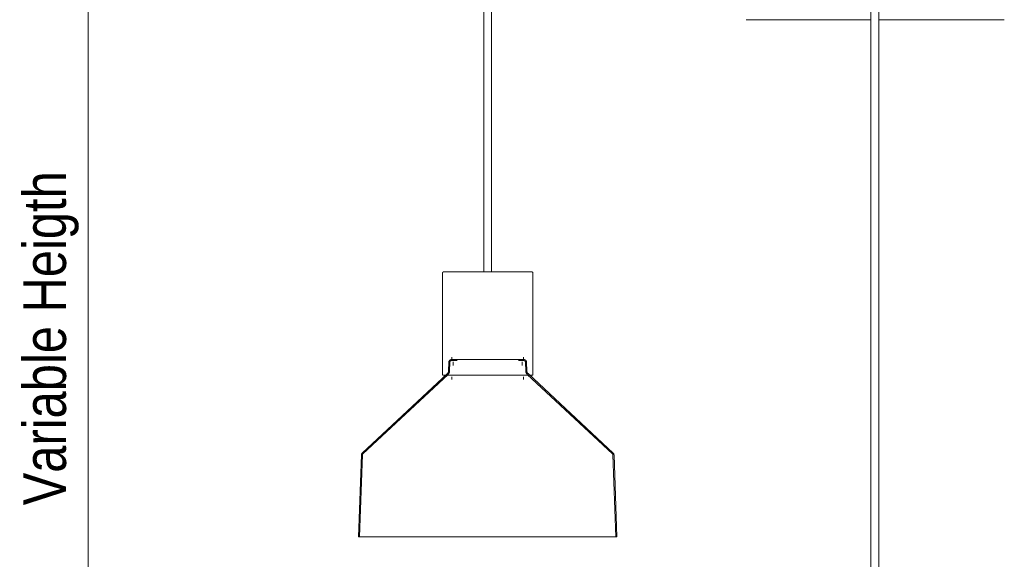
# Model space of a CAD drawing. Header units: millimetres. Extents: x 5395 to 10045, y 397 to 7363.
# Tile 2 of 9: x 5432 to 6194, y 1058 to 1475. Entities that reach past the tile are written whole.
import ezdxf

# ---------------------------------------------------------------- set-up
doc = ezdxf.new("R2010")
doc.units = ezdxf.units.MM
doc.linetypes.add('Dash', pattern=[6, 3, -3])
doc.layers.add('A-ANNO-DIMS', color=7, linetype='Dash', lineweight=9, true_color=0xd2d2d2)
doc.layers.add('A-ANNO-DIMS-15', color=7, linetype='Continuous', lineweight=9)
doc.layers.add('E-LITE-EQPM', color=7, linetype='Continuous', lineweight=20)
doc.styles.add('Arial Narrow', font='ARIALN.TTF', dxfattribs={"height": 33})
doc.dimstyles.new('FARO_-_2_2mm_Arial_Narrow_mm_Inch_Left', dxfattribs={"dimscale": 304.8, "dimtxt": 33.773222, "dimasz": 0, "dimexe": 0.147638, "dimexo": 0.0625, "dimgap": 0.024606, "dimtad": 1, "dimdec": 0, "dimzin": 0, "dimdsep": 46, "dimtxsty": 'Arial Narrow', "dimblk1": 'NONE', "dimblk2": 'NONE', "dimsah": 1, "dimcen": 0.09, "dimadec": 0, "dimazin": 0, "dimtfac": 1, "dimtdec": 4, "dimtix": 1, "dimtmove": 0, "dimatfit": 3, "dimfxl": 0.049213, "dimfxlon": 1, "dimtvp": 1, "dimtolj": 1, "dimtzin": 0, "dimarcsym": 2})

# ---------------------------------------------------------------- blocks, each defined once
blk = doc.blocks.new('68593-7L_ 68594-7L KOMBO200 - 64314-44-7L SAMBA Black_ribbon beige pendant lamp ø450-7L-609791-Alzado_PDF')
at = {"layer": 'E-LITE-EQPM', "lineweight": 9}
for p, q in [((5791.1, 1983.84), (5791.1, 1280)), ((5797.1, 1280), (5797.1, 1983.84)), ((6090.82, 1983.84), (6090.82, 880)), ((6096.82, 879.97), (6096.82, 1983.84)), ((5994.1, 1475.07), (6090.83, 1475.07)), ((6096.82, 1475.07), (6156.58, 1475.07)), ((6156.58, 1475.07), (6194.07, 1475.07)), ((5759.11, 1279.05), (5759.11, 1200)), ((5829.11, 1200), (5829.11, 1279.05)), ((5766.34, 1214.09), (5766.34, 1212.09)), ((5821.88, 1212.09), (5821.88, 1214.09)), ((5764.03, 1210.14), (5763.79, 1203.22)), ((5764.83, 1210.12), (5764.59, 1203.19)), ((5767.4, 1210.49), (5767.4, 1207.59)), ((5820.83, 1207.59), (5820.83, 1210.49)), ((5823.63, 1203.19), (5823.39, 1210.12)), ((5824.43, 1203.22), (5824.19, 1210.14)), ((5762.9, 1201.26), (5696.98, 1139.79)), ((5763.45, 1200.67), (5697.53, 1139.2)), ((5759.32, 1200), (5816, 1200)), ((5766.34, 1198.71), (5766.34, 1196.71)), ((5816, 1200), (5829, 1200)), ((5821.88, 1196.71), (5821.88, 1198.71)), ((5890.7, 1139.2), (5824.78, 1200.67)), ((5891.24, 1139.79), (5825.32, 1201.26)), ((5696.32, 1138.34), (5694.11, 1075.07)), ((5697.12, 1138.31), (5694.91, 1075.07)), ((5893.31, 1075.07), (5891.1, 1138.31)), ((5894.11, 1075.07), (5891.9, 1138.34)), ((5694.11, 1075.07), (5894.11, 1075.07))]:
    blk.add_line(p, q, dxfattribs=at)
at = {"layer": 'E-LITE-EQPM', "lineweight": 9, "flags": 128}
for points in [[(5759.11, 1279.05), (5759.11, 1279.09), (5759.11, 1279.13), (5759.12, 1279.17), (5759.12, 1279.2), (5759.13, 1279.24), (5759.14, 1279.28), (5759.15, 1279.31), (5759.16, 1279.35), (5759.17, 1279.39), (5759.18, 1279.42), (5759.2, 1279.46), (5759.22, 1279.49), (5759.23, 1279.52), (5759.25, 1279.56), (5759.27, 1279.59), (5759.3, 1279.62), (5759.32, 1279.65), (5759.34, 1279.68), (5759.37, 1279.71), (5759.4, 1279.73), (5759.42, 1279.76), (5759.45, 1279.78), (5759.48, 1279.81), (5759.51, 1279.83), (5759.54, 1279.85), (5759.58, 1279.87), (5759.61, 1279.89), (5759.64, 1279.91), (5759.68, 1279.92), (5759.71, 1279.94), (5759.75, 1279.95), (5759.79, 1279.96), (5759.82, 1279.97), (5759.86, 1279.98), (5759.9, 1279.99), (5759.93, 1279.99), (5759.97, 1280), (5760.01, 1280), (5760.05, 1280), (5760.06, 1280)], [(5815.4, 1280), (5814.32, 1280), (5813.21, 1280), (5812.07, 1280), (5810.9, 1280), (5809.7, 1280), (5808.48, 1280), (5807.23, 1280), (5805.96, 1280), (5804.68, 1280), (5803.37, 1280), (5802.06, 1280), (5800.73, 1280), (5799.39, 1280), (5798.04, 1280), (5796.68, 1280), (5795.32, 1280), (5793.96, 1280), (5792.6, 1280), (5791.24, 1280), (5789.88, 1280), (5788.54, 1280), (5787.2, 1280), (5785.87, 1280), (5784.55, 1280), (5783.25, 1280), (5781.97, 1280), (5780.71, 1280), (5779.47, 1280), (5778.25, 1280), (5777.06, 1280), (5775.89, 1280), (5774.76, 1280), (5773.65, 1280), (5772.58, 1280), (5771.54, 1280), (5770.54, 1280), (5769.58, 1280), (5768.65, 1280), (5767.77, 1280), (5766.93, 1280), (5766.13, 1280), (5765.37, 1280), (5764.67, 1280), (5764.01, 1280), (5763.39, 1280), (5762.83, 1280), (5762.32, 1280), (5761.85, 1280), (5761.44, 1280), (5761.09, 1280), (5760.78, 1280), (5760.53, 1280), (5760.33, 1280), (5760.18, 1280), (5760.09, 1280), (5760.06, 1280), (5760.06, 1280)], [(5760.06, 1280), (5760.08, 1280), (5760.17, 1280), (5760.3, 1280), (5760.49, 1280), (5760.74, 1280), (5761.03, 1280), (5761.38, 1280), (5761.79, 1280), (5762.24, 1280), (5762.75, 1280), (5763.3, 1280), (5763.91, 1280), (5764.56, 1280), (5765.26, 1280), (5766, 1280), (5766.8, 1280), (5767.63, 1280), (5768.51, 1280), (5769.43, 1280), (5770.38, 1280), (5771.38, 1280), (5772.41, 1280), (5772.81, 1280)], [(5815.4, 1280), (5815.64, 1280), (5816.68, 1280), (5817.68, 1280), (5818.64, 1280), (5819.57, 1280), (5820.45, 1280), (5821.29, 1280), (5822.09, 1280), (5822.84, 1280), (5823.55, 1280), (5824.21, 1280), (5824.82, 1280), (5825.39, 1280), (5825.9, 1280), (5826.36, 1280), (5826.77, 1280), (5827.13, 1280), (5827.44, 1280), (5827.69, 1280), (5827.89, 1280), (5828.03, 1280), (5828.12, 1280), (5828.16, 1280), (5828.16, 1280)], [(5828.16, 1280), (5828.13, 1280), (5828.05, 1280), (5827.92, 1280), (5827.73, 1280), (5827.48, 1280), (5827.18, 1280), (5826.83, 1280), (5826.43, 1280), (5825.98, 1280), (5825.47, 1280), (5824.92, 1280), (5824.31, 1280), (5823.66, 1280), (5822.96, 1280), (5822.21, 1280), (5821.42, 1280), (5820.59, 1280), (5819.71, 1280), (5818.79, 1280), (5817.83, 1280), (5816.84, 1280), (5815.81, 1280), (5815.4, 1280)], [(5828.16, 1280), (5828.2, 1280), (5828.24, 1280), (5828.27, 1279.99), (5828.31, 1279.99), (5828.35, 1279.98), (5828.39, 1279.97), (5828.42, 1279.96), (5828.46, 1279.95), (5828.49, 1279.94), (5828.53, 1279.93), (5828.56, 1279.91), (5828.6, 1279.89), (5828.63, 1279.87), (5828.66, 1279.86), (5828.7, 1279.83), (5828.73, 1279.81), (5828.76, 1279.79), (5828.79, 1279.76), (5828.81, 1279.74), (5828.84, 1279.71), (5828.87, 1279.68), (5828.89, 1279.66), (5828.92, 1279.63), (5828.94, 1279.6), (5828.96, 1279.56), (5828.98, 1279.53), (5829, 1279.5), (5829.01, 1279.46), (5829.03, 1279.43), (5829.04, 1279.4), (5829.06, 1279.36), (5829.07, 1279.32), (5829.08, 1279.29), (5829.09, 1279.25), (5829.1, 1279.21), (5829.1, 1279.18), (5829.11, 1279.14), (5829.11, 1279.1), (5829.11, 1279.06), (5829.11, 1279.05)], [(5764.03, 1210.14), (5764.04, 1210.22), (5764.05, 1210.3), (5764.06, 1210.38), (5764.07, 1210.46), (5764.09, 1210.54), (5764.11, 1210.62), (5764.13, 1210.7), (5764.16, 1210.77), (5764.19, 1210.85), (5764.22, 1210.92), (5764.26, 1211), (5764.3, 1211.07), (5764.34, 1211.14), (5764.38, 1211.2), (5764.43, 1211.27), (5764.48, 1211.33), (5764.53, 1211.4), (5764.58, 1211.46), (5764.64, 1211.51), (5764.7, 1211.57), (5764.76, 1211.62), (5764.82, 1211.67), (5764.89, 1211.72), (5764.95, 1211.76), (5765.02, 1211.81), (5765.09, 1211.85), (5765.16, 1211.88), (5765.24, 1211.92), (5765.31, 1211.95), (5765.39, 1211.98), (5765.46, 1212), (5765.54, 1212.02), (5765.62, 1212.04), (5765.7, 1212.06), (5765.78, 1212.07), (5765.86, 1212.08), (5765.94, 1212.09), (5766.02, 1212.09)], [(5766.05, 1212.09), (5766.07, 1212.09), (5766.14, 1212.09), (5766.25, 1212.09), (5766.41, 1212.09), (5766.61, 1212.09), (5766.86, 1212.09)], [(5822.17, 1212.09), (5822.15, 1212.09), (5822.08, 1212.09), (5821.97, 1212.09), (5821.81, 1212.09), (5821.61, 1212.09), (5821.37, 1212.09), (5821.08, 1212.09), (5820.75, 1212.09), (5820.37, 1212.09), (5819.96, 1212.09), (5819.5, 1212.09), (5819, 1212.09), (5818.46, 1212.09), (5817.88, 1212.09), (5817.27, 1212.09), (5816.62, 1212.09), (5815.93, 1212.09), (5815.21, 1212.09), (5814.45, 1212.09), (5813.66, 1212.09), (5812.84, 1212.09), (5811.99, 1212.09), (5811.11, 1212.09), (5810.2, 1212.09), (5809.27, 1212.09), (5808.32, 1212.09), (5807.34, 1212.09), (5806.34, 1212.09), (5805.32, 1212.09), (5804.28, 1212.09), (5803.22, 1212.09), (5802.16, 1212.09), (5801.07, 1212.09), (5799.98, 1212.09), (5798.88, 1212.09), (5797.77, 1212.09), (5796.66, 1212.09), (5795.54, 1212.09), (5794.41, 1212.09), (5793.29, 1212.09), (5792.17, 1212.09), (5791.05, 1212.09), (5789.94, 1212.09), (5788.83, 1212.09), (5787.74, 1212.09), (5786.65, 1212.09), (5785.57, 1212.09), (5784.51, 1212.09), (5783.46, 1212.09), (5782.43, 1212.09), (5781.42, 1212.09), (5780.43, 1212.09), (5779.46, 1212.09), (5778.52, 1212.09), (5777.6, 1212.09), (5776.7, 1212.09), (5775.84, 1212.09), (5775, 1212.09), (5774.19, 1212.09), (5773.42, 1212.09), (5772.68, 1212.09), (5771.97, 1212.09), (5771.3, 1212.09), (5770.66, 1212.09), (5770.07, 1212.09), (5769.51, 1212.09), (5768.99, 1212.09), (5768.51, 1212.09), (5768.07, 1212.09), (5767.67, 1212.09), (5767.32, 1212.09), (5767.01, 1212.09), (5766.74, 1212.09), (5766.51, 1212.09), (5766.33, 1212.09), (5766.2, 1212.09), (5766.1, 1212.09), (5766.06, 1212.09)], [(5821.22, 1212.09), (5821.48, 1212.09), (5821.71, 1212.09), (5821.89, 1212.09), (5822.03, 1212.09), (5822.12, 1212.09), (5822.16, 1212.09)], [(5822.25, 1212.09), (5822.33, 1212.08), (5822.41, 1212.08), (5822.49, 1212.06), (5822.57, 1212.05), (5822.65, 1212.03), (5822.73, 1212.01), (5822.81, 1211.99), (5822.88, 1211.96), (5822.96, 1211.93), (5823.03, 1211.9), (5823.1, 1211.86), (5823.17, 1211.82), (5823.24, 1211.78), (5823.31, 1211.74), (5823.38, 1211.69), (5823.44, 1211.64), (5823.5, 1211.59), (5823.56, 1211.54), (5823.62, 1211.48), (5823.67, 1211.42), (5823.73, 1211.36), (5823.78, 1211.29), (5823.82, 1211.23), (5823.87, 1211.16), (5823.91, 1211.09), (5823.95, 1211.02), (5823.99, 1210.95), (5824.02, 1210.88), (5824.05, 1210.8), (5824.08, 1210.73), (5824.1, 1210.65), (5824.13, 1210.57), (5824.14, 1210.49), (5824.16, 1210.42), (5824.17, 1210.34), (5824.18, 1210.26), (5824.19, 1210.18), (5824.19, 1210.14)], [(5764.83, 1210.12), (5764.84, 1210.16), (5764.84, 1210.21), (5764.85, 1210.26), (5764.86, 1210.31), (5764.87, 1210.36), (5764.88, 1210.4), (5764.89, 1210.45), (5764.91, 1210.5), (5764.93, 1210.54), (5764.95, 1210.59), (5764.97, 1210.63), (5764.99, 1210.67), (5765.02, 1210.71), (5765.04, 1210.76), (5765.07, 1210.79), (5765.1, 1210.83), (5765.13, 1210.87), (5765.16, 1210.91), (5765.2, 1210.94), (5765.23, 1210.98), (5765.27, 1211.01), (5765.31, 1211.04), (5765.35, 1211.07), (5765.39, 1211.09), (5765.43, 1211.12), (5765.47, 1211.14), (5765.51, 1211.17), (5765.56, 1211.19), (5765.6, 1211.21), (5765.65, 1211.22), (5765.7, 1211.24), (5765.74, 1211.25), (5765.79, 1211.26), (5765.84, 1211.27), (5765.89, 1211.28), (5765.93, 1211.28), (5765.98, 1211.29), (5766.03, 1211.29)], [(5766.05, 1211.29), (5766.07, 1211.29), (5766.14, 1211.29), (5766.25, 1211.29), (5766.41, 1211.29), (5766.61, 1211.29)], [(5770.49, 1211.29), (5770.07, 1211.29), (5769.51, 1211.29), (5768.99, 1211.29), (5768.51, 1211.29), (5768.07, 1211.29), (5767.67, 1211.29), (5767.32, 1211.29), (5767.01, 1211.29), (5766.74, 1211.29), (5766.51, 1211.29), (5766.33, 1211.29), (5766.2, 1211.29), (5766.1, 1211.29), (5766.06, 1211.29)], [(5822.17, 1211.29), (5822.15, 1211.29), (5822.08, 1211.29), (5821.97, 1211.29), (5821.81, 1211.29), (5821.61, 1211.29), (5821.37, 1211.29), (5821.08, 1211.29), (5820.75, 1211.29), (5820.37, 1211.29), (5819.96, 1211.29), (5819.5, 1211.29), (5819, 1211.29), (5818.46, 1211.29), (5817.88, 1211.29)], [(5821.48, 1211.29), (5821.71, 1211.29), (5821.89, 1211.29), (5822.03, 1211.29), (5822.12, 1211.29), (5822.16, 1211.29)], [(5822.22, 1211.29), (5822.27, 1211.29), (5822.32, 1211.28), (5822.36, 1211.27), (5822.41, 1211.27), (5822.46, 1211.26), (5822.51, 1211.24), (5822.55, 1211.23), (5822.6, 1211.21), (5822.64, 1211.19), (5822.69, 1211.17), (5822.73, 1211.15), (5822.78, 1211.13), (5822.82, 1211.1), (5822.86, 1211.08), (5822.9, 1211.05), (5822.94, 1211.02), (5822.97, 1210.99), (5823.01, 1210.96), (5823.04, 1210.92), (5823.08, 1210.89), (5823.11, 1210.85), (5823.14, 1210.81), (5823.17, 1210.77), (5823.2, 1210.73), (5823.22, 1210.69), (5823.24, 1210.65), (5823.27, 1210.6), (5823.29, 1210.56), (5823.31, 1210.51), (5823.32, 1210.47), (5823.34, 1210.42), (5823.35, 1210.37), (5823.36, 1210.33), (5823.37, 1210.28), (5823.38, 1210.23), (5823.38, 1210.18), (5823.39, 1210.13), (5823.39, 1210.12)], [(5762.9, 1201.26), (5762.98, 1201.34), (5763.06, 1201.42), (5763.13, 1201.5), (5763.2, 1201.59), (5763.27, 1201.68), (5763.33, 1201.78), (5763.39, 1201.87), (5763.45, 1201.97), (5763.5, 1202.07), (5763.55, 1202.17), (5763.59, 1202.27), (5763.63, 1202.38), (5763.67, 1202.49), (5763.7, 1202.59), (5763.73, 1202.7), (5763.75, 1202.81), (5763.77, 1202.92), (5763.78, 1203.04), (5763.79, 1203.15), (5763.79, 1203.22)], [(5763.45, 1200.67), (5763.55, 1200.78), (5763.65, 1200.88), (5763.74, 1200.99), (5763.84, 1201.1), (5763.92, 1201.22), (5764, 1201.34), (5764.08, 1201.46), (5764.15, 1201.58), (5764.22, 1201.71), (5764.28, 1201.84), (5764.34, 1201.98), (5764.39, 1202.11), (5764.43, 1202.25), (5764.47, 1202.39), (5764.51, 1202.53), (5764.54, 1202.67), (5764.56, 1202.81), (5764.58, 1202.96), (5764.59, 1203.1), (5764.59, 1203.19)], [(5823.63, 1203.19), (5823.64, 1203.05), (5823.65, 1202.9), (5823.67, 1202.76), (5823.7, 1202.62), (5823.73, 1202.48), (5823.76, 1202.34), (5823.8, 1202.2), (5823.85, 1202.06), (5823.91, 1201.93), (5823.96, 1201.8), (5824.03, 1201.67), (5824.1, 1201.54), (5824.17, 1201.41), (5824.25, 1201.29), (5824.33, 1201.17), (5824.42, 1201.06), (5824.51, 1200.95), (5824.61, 1200.84), (5824.71, 1200.74), (5824.78, 1200.67)], [(5824.43, 1203.22), (5824.44, 1203.11), (5824.45, 1203), (5824.46, 1202.88), (5824.48, 1202.77), (5824.5, 1202.66), (5824.53, 1202.55), (5824.57, 1202.45), (5824.6, 1202.34), (5824.64, 1202.24), (5824.69, 1202.13), (5824.74, 1202.03), (5824.79, 1201.93), (5824.85, 1201.84), (5824.91, 1201.74), (5824.98, 1201.65), (5825.04, 1201.56), (5825.12, 1201.47), (5825.19, 1201.39), (5825.27, 1201.31), (5825.32, 1201.26)], [(5696.32, 1138.34), (5696.32, 1138.42), (5696.33, 1138.51), (5696.34, 1138.59), (5696.36, 1138.67), (5696.38, 1138.75), (5696.4, 1138.83), (5696.42, 1138.91), (5696.45, 1138.99), (5696.48, 1139.07), (5696.51, 1139.14), (5696.55, 1139.22), (5696.59, 1139.29), (5696.63, 1139.36), (5696.68, 1139.43), (5696.72, 1139.5), (5696.78, 1139.57), (5696.83, 1139.63), (5696.88, 1139.69), (5696.94, 1139.75), (5696.98, 1139.79)], [(5697.12, 1138.31), (5697.12, 1138.36), (5697.13, 1138.41), (5697.13, 1138.46), (5697.14, 1138.51), (5697.15, 1138.56), (5697.17, 1138.61), (5697.18, 1138.66), (5697.2, 1138.71), (5697.22, 1138.76), (5697.24, 1138.81), (5697.26, 1138.85), (5697.28, 1138.9), (5697.31, 1138.94), (5697.34, 1138.99), (5697.37, 1139.03), (5697.4, 1139.07), (5697.43, 1139.11), (5697.47, 1139.15), (5697.5, 1139.18), (5697.53, 1139.2)], [(5890.7, 1139.2), (5890.73, 1139.17), (5890.77, 1139.13), (5890.8, 1139.09), (5890.83, 1139.05), (5890.86, 1139.01), (5890.89, 1138.97), (5890.92, 1138.93), (5890.95, 1138.88), (5890.97, 1138.84), (5890.99, 1138.79), (5891.01, 1138.74), (5891.03, 1138.69), (5891.05, 1138.65), (5891.06, 1138.6), (5891.07, 1138.55), (5891.08, 1138.5), (5891.09, 1138.45), (5891.1, 1138.39), (5891.1, 1138.34), (5891.1, 1138.31)], [(5891.24, 1139.79), (5891.3, 1139.73), (5891.36, 1139.67), (5891.41, 1139.61), (5891.47, 1139.54), (5891.52, 1139.48), (5891.56, 1139.41), (5891.61, 1139.34), (5891.65, 1139.27), (5891.69, 1139.19), (5891.72, 1139.12), (5891.75, 1139.04), (5891.78, 1138.96), (5891.81, 1138.88), (5891.83, 1138.8), (5891.85, 1138.72), (5891.87, 1138.64), (5891.88, 1138.56), (5891.89, 1138.47), (5891.9, 1138.39), (5891.9, 1138.34)]]:
    blk.add_lwpolyline(points, dxfattribs=at)
blk = doc.blocks.new('DIMBLOCK2-Alzado_PDF')
at = {"layer": 'A-ANNO-DIMS-15', "color": 251, "true_color": 0x5b5b5b, "transparency": 16777216}
for p, q in [((5484.83, 2000), (5439.76, 2000)), ((5484.76, 457.16), (5484.76, 2000)), ((5484.76, 2000), (5499.76, 2000)), ((5499.76, 457.16), (5439.76, 457.16)), ((5484.76, 457.16), (5499.76, 457.16))]:
    blk.add_line(p, q, dxfattribs=at)
at = {"layer": 'A-ANNO-DIMS-15', "color": 0, "transparency": 16777216, "insert": (5434.62, 1099.38), "char_height": 33, "width": 310.0703, "attachment_point": 1, "rotation": 90, "line_spacing_factor": 0.974696, "style": 'Arial Narrow'}
blk.add_mtext('Variable Heigth', dxfattribs=at)
blk = doc.blocks.new('_None')

msp = doc.modelspace()

# ---------------------------------------------------------------- block references
at = {"layer": 'E-LITE-EQPM', "lineweight": 9}
msp.add_blockref('68593-7L_ 68594-7L KOMBO200 - 64314-44-7L SAMBA Black_ribbon beige pendant lamp ø450-7L-609791-Alzado_PDF', (0, 0), dxfattribs=at)

# ---------------------------------------------------------------- dimensions: what is measured, and where the dimension line sits
at = {"layer": 'A-ANNO-DIMS', "color": 251, "linetype": 'Continuous', "true_color": 0x5b5b5b}
dim = msp.add_linear_dim(base=(5484.76, 2000), p1=(5499.76, 457.16), p2=(5499.76, 2000), angle=90, text='Variable Heigth', dimstyle='FARO_-_2_2mm_Arial_Narrow_mm_Inch_Left', override={"dimpost": '<>', "dimfxl": 1542.84377}, dxfattribs=at)
dim.commit()
dim.dimension.update_dxf_attribs({"geometry": 'DIMBLOCK2-Alzado_PDF', "text_midpoint": (5455.91, 1228.58)})

doc.saveas('drawing.dxf')
